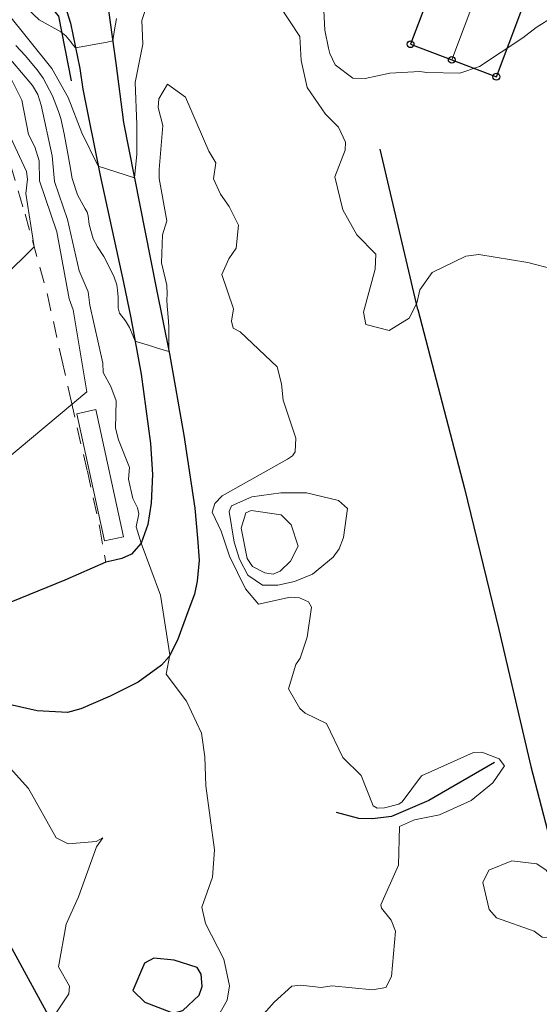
# Model space of a CAD drawing. Header units: metres. Extents: x 0 to 385757, y 0 to 6885278.
# Tile 20 of 108: x 308702 to 308749, y 6883959 to 6884049. Entities that reach past the tile are written whole.
import ezdxf

# ---------------------------------------------------------------- set-up
doc = ezdxf.new("R2010")
doc.units = ezdxf.units.M
doc.linetypes.add('STVEGKANT', pattern=[2.5, 1.5, -1])
for name, color, linetype in [('K--DI---', 7, 'Continuous'), ('K--DI---02003--Forsenkningskurve-FORKURVE', 8, 'STREK MED BDS208'), ('K--DI---05014--Takkant-HUS_PRIKK', 8, 'Continuous'), ('K--DI---09111--KantUtsnitt', 9, 'Continuous'), ('K--DI---Gjerde', 9, 'Continuous'), ('K--DI---KanalGrøft', 153, 'Continuous'), ('K--DI---VegAnnenAvgrensning', 9, 'Continuous')]:
    doc.layers.add(name, color=color, linetype=linetype)
for name, color, linetype, lineweight in [('K--DI---06350--BeskrivendeHjelpelinjeAnlegg-HUSDIV', 8, 'Continuous', 9), ('K--DI---07007--AnnetVegarealAvgrensning-STVEGKANT', 252, 'STVEGKANT', 20), ('K--DI---07018--Vegdekkekant-VKANT', 250, 'Continuous', 25), ('K--DI---Høydekurve-KURVE', 8, 'Continuous', 9), ('K--DI---Høydekurve-TKURVE', 7, 'Continuous', 20), ('K--DI---Mønelinje-HUSDIV', 8, 'Continuous', 9)]:
    doc.layers.add(name, color=color, linetype=linetype, lineweight=lineweight)
doc.layers.add('K--DI---HUS_PRIKK', color=7, linetype='Continuous', true_color=0x000000)
doc.linetypes.add('STREK MED BDS208', pattern='A,3.5,[208,BDS.shx,S=128,R=0,X=0,Y=0]', length=3.5)

# ---------------------------------------------------------------- blocks, each defined once
blk = doc.blocks.new('BDS199')
at = {"layer": 'K--DI---'}
blk.add_circle((0, 0), 5, dxfattribs=at)

msp = doc.modelspace()

# ---------------------------------------------------------------- linework, layer by layer
at = {"layer": 'K--DI---02003--Forsenkningskurve-FORKURVE', "elevation": 13, "flags": 128}
msp.add_lwpolyline([(308718.57, 6883960.86), (308718.48, 6883961.96), (308718.12, 6883962.57), (308716.02, 6883963.24), (308714.17, 6883963.44), (308713.29, 6883962.97), (308712.24, 6883960.47), (308713.32, 6883959.41), (308715.72, 6883958.52), (308716.04, 6883958.46), (308716.81, 6883958.67), (308718.29, 6883960.07), (308718.57, 6883960.86)], dxfattribs=at)
at = {"layer": 'K--DI---05014--Takkant-HUS_PRIKK'}
msp.add_polyline3d([(308741.06, 6884056.04, 20.37), (308737.58, 6884046.82, 20.37), (308741.34, 6884045.4, 22.64), (308745.41, 6884043.86, 20.16), (308748.89, 6884053.09, 20.16), (308744.82, 6884054.62, 22.64), (308741.06, 6884056.04, 20.37)], dxfattribs=at)
at = {"layer": 'K--DI---06350--BeskrivendeHjelpelinjeAnlegg-HUSDIV', "elevation": 13.41, "flags": 128}
msp.add_lwpolyline([(308709.65, 6884001.5), (308707.13, 6884013.11), (308708.86, 6884013.48), (308711.38, 6884001.87), (308709.65, 6884001.5)], dxfattribs=at)
at = {"layer": 'K--DI---07007--AnnetVegarealAvgrensning-STVEGKANT'}
for points in [[(308688.49, 6884048.46, 10.75), (308692.04, 6884048.19, 11), (308693.6, 6884047.59, 11.08), (308694.93, 6884046.71, 11.06), (308695.99, 6884045.78, 11.13), (308696.92, 6884044.77, 11.2), (308698.03, 6884042.89, 11.24), (308700.35, 6884038.22, 11.53), (308702.42, 6884031.31, 11.85), (308704.44, 6884023.97, 12.21), (308705.76, 6884018.07, 12.67), (308706.6, 6884014.27, 12.94)], [(308706.6, 6884014.27, 12.94), (308708.09, 6884007.87, 13.32), (308709.22, 6884002.68, 13.47), (308709.77, 6883999.56, 13.61)]]:
    msp.add_polyline3d(points, dxfattribs=at)
at = {"layer": 'K--DI---07018--Vegdekkekant-VKANT'}
for points in [[(308703.97, 6884076.67, 18.48), (308704.2, 6884074.82, 18.49), (308704.09, 6884072.88, 18.55), (308703.34, 6884067.21, 18.53), (308703.01, 6884062.45, 18.32), (308703.24, 6884058.67, 18.12), (308704.06, 6884055.22, 17.91), (308705.13, 6884052.43, 17.69), (308706.07, 6884050.3, 17.55), (308706.55, 6884048.75, 17.23), (308707.39, 6884044.61, 16.81)], [(308722.03, 6884068.66, 18.57), (308719.3, 6884067.72, 18.57), (308716.65, 6884066.51, 18.51), (308715.01, 6884065.44, 18.49), (308713.7, 6884064.11, 18.42), (308712.19, 6884062.15, 18.42), (308711.4, 6884060.72, 18.42), (308710.66, 6884059, 18.21), (308710.16, 6884056.71, 18), (308709.91, 6884053.88, 17.67), (308710.02, 6884049.91, 17.24), (308710.68, 6884045.08, 16.83)], [(308707.39, 6884044.61, 16.81), (308707.69, 6884042.73, 16.55), (308709.26, 6884034.83, 15.93), (308711.39, 6884025.07, 15.21), (308712.05, 6884021.86, 15.09)], [(308710.68, 6884045.08, 16.83), (308711.39, 6884039.68, 16.49), (308713.37, 6884029.66, 15.52), (308714.37, 6884024.58, 15.28)], [(308714.37, 6884024.58, 15.28), (308715.57, 6884018.57, 14.99), (308716.9, 6884011.15, 14.75), (308717.89, 6884004.5, 14.58), (308718.15, 6884001.75, 14.51), (308718.29, 6883999.76, 14.44), (308718.11, 6883997.84, 14.44), (308717.87, 6883996.66, 14.41), (308717.25, 6883995.03, 14.19)], [(308712.05, 6884021.86, 15.09), (308713, 6884016.73, 14.87), (308713.85, 6884010.39, 14.61), (308714.03, 6884007.56, 14.44), (308713.92, 6884004.96, 14.34), (308713.62, 6884003, 14.12), (308713.01, 6884001.3, 14), (308712.11, 6884000.3, 13.79), (308711.25, 6883999.89, 13.66), (308710.61, 6883999.75, 13.65), (308709.77, 6883999.56, 13.61)], [(308717.25, 6883995.03, 14.19), (308716.33, 6883992.45, 14.28), (308715.55, 6883990.95, 14.19), (308714.86, 6883990.16, 14.07), (308712.74, 6883988.63, 13.88), (308710.17, 6883987.35, 13.66), (308707.49, 6883986.17, 13.53), (308706.28, 6883985.84, 13.39), (308703.51, 6883986, 13.36), (308700.3, 6883986.74, 13.25), (308696.71, 6883987.55, 13.04), (308693, 6883988.99, 12.69), (308691.29, 6883989.61, 12.58), (308690.4, 6883989.73, 12.44), (308688.5, 6883989.53, 12.24), (308686.74, 6883989.02, 12.02)]]:
    msp.add_polyline3d(points, dxfattribs=at)
at = {"layer": 'K--DI---09111--KantUtsnitt', "linetype": 'Continuous'}
for points in [[(308703.97, 6884076.67, 18.48), (308704.2, 6884074.82, 18.49), (308704.09, 6884072.88, 18.55), (308703.34, 6884067.21, 18.53), (308703.01, 6884062.45, 18.32), (308703.24, 6884058.67, 18.12), (308704.06, 6884055.22, 17.91), (308705.13, 6884052.43, 17.69), (308706.07, 6884050.3, 17.55), (308706.55, 6884048.75, 17.23), (308707.39, 6884044.61, 16.81)], [(308722.03, 6884068.66, 18.57), (308719.3, 6884067.72, 18.57), (308716.65, 6884066.51, 18.51), (308715.01, 6884065.44, 18.49), (308713.7, 6884064.11, 18.42), (308712.19, 6884062.15, 18.42), (308711.4, 6884060.72, 18.42), (308710.66, 6884059, 18.21), (308710.16, 6884056.71, 18), (308709.91, 6884053.88, 17.67), (308710.02, 6884049.91, 17.24), (308710.68, 6884045.08, 16.83)], [(308707.39, 6884044.61, 16.81), (308707.69, 6884042.73, 16.55), (308709.26, 6884034.83, 15.93), (308711.39, 6884025.07, 15.21), (308712.05, 6884021.86, 15.09)], [(308710.68, 6884045.08, 16.83), (308711.39, 6884039.68, 16.49), (308713.37, 6884029.66, 15.52), (308714.37, 6884024.58, 15.28)], [(308714.37, 6884024.58, 15.28), (308715.57, 6884018.57, 14.99), (308716.9, 6884011.15, 14.75), (308717.89, 6884004.5, 14.58), (308718.15, 6884001.75, 14.51), (308718.29, 6883999.76, 14.44), (308718.11, 6883997.84, 14.44), (308717.87, 6883996.66, 14.41), (308717.25, 6883995.03, 14.19)], [(308712.05, 6884021.86, 15.09), (308713, 6884016.73, 14.87), (308713.85, 6884010.39, 14.61), (308714.03, 6884007.56, 14.44), (308713.92, 6884004.96, 14.34), (308713.62, 6884003, 14.12), (308713.01, 6884001.3, 14), (308712.11, 6884000.3, 13.79), (308711.25, 6883999.89, 13.66), (308710.61, 6883999.75, 13.65), (308709.77, 6883999.56, 13.61)], [(308709.77, 6883999.56, 13.61), (308706.03, 6883997.92, 13.55), (308701.1, 6883995.91, 13.26), (308698.53, 6883995.18, 12.94)], [(308717.25, 6883995.03, 14.19), (308716.33, 6883992.45, 14.28), (308715.55, 6883990.95, 14.19), (308714.86, 6883990.16, 14.07), (308712.74, 6883988.63, 13.88), (308710.17, 6883987.35, 13.66), (308707.49, 6883986.17, 13.53), (308706.28, 6883985.84, 13.39), (308703.51, 6883986, 13.36), (308700.3, 6883986.74, 13.25), (308696.71, 6883987.55, 13.04), (308693, 6883988.99, 12.69), (308691.29, 6883989.61, 12.58), (308690.4, 6883989.73, 12.44), (308688.5, 6883989.53, 12.24), (308686.74, 6883989.02, 12.02)]]:
    msp.add_polyline3d(points, dxfattribs=at)
at = {"layer": 'K--DI---Gjerde', "linetype": 'Continuous'}
for points in [[(308699.84, 6884056.02, 18.76), (308705.45, 6884049.37, 18.33), (308706.61, 6884043.48, 17.91)], [(308738.24, 6884022.63, 16.48), (308734.8, 6884037.26, 17.45)], [(308738.24, 6884022.63, 16.48), (308742.51, 6884006.29, 16), (308745.65, 6883993.43, 15.83), (308748.55, 6883980.92, 16.17), (308752.57, 6883965.5, 16.67)], [(308726.35, 6883891.33, 15.82), (308725.83, 6883898.01, 15.07), (308725.06, 6883908.49, 14.96), (308724.65, 6883911.9, 15.25), (308724.55, 6883914.48, 17.28), (308722.48, 6883922.12, 17.44), (308720.7, 6883929.4, 17.04), (308716.67, 6883936.43, 15.93), (308711.67, 6883945.87, 15.72), (308706.23, 6883955.12, 15.33), (308700.69, 6883965.28, 14.66), (308695.25, 6883971.8, 14.64), (308688.37, 6883979.38, 14.5), (308683.69, 6883984.51, 14.06)]]:
    msp.add_polyline3d(points, dxfattribs=at)
at = {"layer": 'K--DI---Høydekurve-KURVE', "flags": 128}
for points, elevation in [([(308714.15, 6884052.37), (308713.07, 6884048.98), (308713.15, 6884046.84), (308712.44, 6884043.32), (308712.61, 6884039.51), (308712.61, 6884036.78), (308712.39, 6884034.62), (308709.09, 6884035.71), (308707.6, 6884038.74), (308706.35, 6884041.96), (308704.84, 6884044.62), (308700.76, 6884049.68)], 16), ([(308750.63, 6884026.29), (308748.28, 6884026.92), (308743.81, 6884027.65), (308742.63, 6884027.48), (308739.56, 6884026), (308738.44, 6884024.41), (308738.15, 6884023.19), (308737.45, 6884021.82), (308735.64, 6884020.7), (308733.5, 6884021.24), (308733.29, 6884022.38), (308734.35, 6884026.29), (308734.42, 6884027.67), (308732.67, 6884029.43), (308731.39, 6884031.7), (308730.68, 6884034.72), (308731.61, 6884037.17), (308731.64, 6884037.88), (308731.02, 6884039.24), (308729.81, 6884040.43), (308728.16, 6884042.88), (308727.6, 6884045.33), (308727.47, 6884047.52), (308724.64, 6884051.83)], 16), ([(308710.74, 6884049.18), (308710.67, 6884048.64), (308710.55, 6884047.96), (308710.4, 6884047.12), (308709.9, 6884047.02), (308707.01, 6884046.48), (308706.71, 6884046.87), (308706.58, 6884047.03), (308706.12, 6884047.6), (308705.66, 6884047.95), (308703.69, 6884049.04), (308702.61, 6884050.09)], 17), ([(308750.59, 6884049.33), (308749.03, 6884048.34), (308747.83, 6884047.4), (308743.87, 6884044.8), (308742.07, 6884044.19), (308739.08, 6884044.25), (308738.43, 6884044.33), (308735.7, 6884044.17), (308733.45, 6884043.69), (308732.32, 6884043.72), (308730.69, 6884044.95), (308730.22, 6884045.97), (308730.1, 6884046.45), (308729.75, 6884048.1), (308729.68, 6884049.89)], 17), ([(308719.67, 6883957.5), (308720.86, 6883959.59), (308721.06, 6883960.92), (308720.53, 6883963.35), (308718.86, 6883966.6), (308718.53, 6883968.09), (308719.51, 6883970.82), (308719.68, 6883973.33), (308718.9, 6883979.15), (308718.81, 6883981.79), (308718.5, 6883983.97), (308717.14, 6883986.87), (308715.29, 6883989.34), (308715.61, 6883991.1), (308714.76, 6883996.54), (308713.01, 6884001.3), (308712.54, 6884002.79), (308712.79, 6884003.98), (308712.68, 6884004.52), (308712.23, 6884005.36), (308711.85, 6884007.13), (308711.94, 6884008.2), (308710.93, 6884010.72), (308710.66, 6884011.8), (308710.73, 6884014.27), (308710.24, 6884015.59), (308709.53, 6884016.88), (308709.51, 6884017.72), (308708.31, 6884023.01), (308708.17, 6884024.23), (308707.34, 6884026.15), (308706.29, 6884030.83), (308705.08, 6884034.3), (308704.87, 6884036.64), (308703.87, 6884041.27), (308703.57, 6884042.23), (308703.08, 6884043.07), (308700.27, 6884046.4)], 14), ([(308697.91, 6884006.66), (308708.03, 6884015.1), (308706.79, 6884022.58), (308706.42, 6884023.58), (308705.31, 6884029.7), (308703.72, 6884034.36), (308703.7, 6884036.17), (308703.31, 6884037.45), (308702.73, 6884038.59), (308702.12, 6884041.73), (308701.16, 6884043.61)], 13), ([(308694.67, 6884019.87), (308703.24, 6884028.33), (308702.47, 6884033.2), (308702.63, 6884034.52), (308702.53, 6884035.2), (308701.09, 6884038.33)], 12), ([(308730.51, 6884000.03), (308728.63, 6883998.46), (308726.98, 6883997.8), (308725.47, 6883997.47), (308724.08, 6883997.47), (308722.72, 6883998.39), (308721.98, 6883999.83), (308721.5, 6884001.39), (308721.03, 6884004.19), (308721.23, 6884004.7), (308723.1, 6884005.53), (308725.74, 6884005.88), (308728.1, 6884005.9), (308731.02, 6884005.18), (308731.83, 6884004.45), (308731.46, 6884001.82), (308731.07, 6884000.77), (308730.51, 6884000.03)], 16), ([(308725.78, 6884003.89), (308726.7, 6884002.97), (308727.34, 6884001.03), (308726.62, 6883999.65), (308725.69, 6883998.74), (308725.05, 6883998.47), (308724.29, 6883998.6), (308723.17, 6883999.16), (308722.66, 6883999.89), (308722.12, 6884002.68), (308722.55, 6884004.08), (308723.04, 6884004.29), (308725.78, 6884003.89)], 17), ([(308703.94, 6883956.51), (308706.4, 6883960.17), (308706.46, 6883960.87), (308705.47, 6883962.63), (308706.16, 6883966.53), (308707.29, 6883969.03), (308708.91, 6883973.59), (308709.51, 6883974.41), (308708.88, 6883974.08), (308706.35, 6883973.86), (308705.23, 6883974.41), (308702.71, 6883978.92), (308699.36, 6883982.61)], 13), ([(308751.87, 6883968.02), (308751.24, 6883965.28), (308749.58, 6883965.36), (308748.87, 6883965.9), (308745.41, 6883967.13), (308744.74, 6883967.86), (308744.19, 6883970.33), (308744.72, 6883971.45), (308746.83, 6883972.31), (308749.09, 6883972.03), (308749.96, 6883971.46), (308751.63, 6883969.13), (308751.87, 6883968.02)], 16)]:
    msp.add_lwpolyline(points, dxfattribs=dict(at, elevation=elevation))
at = {"layer": 'K--DI---Høydekurve-TKURVE', "elevation": 15, "flags": 128}
msp.add_lwpolyline([(308723.25, 6883957.29), (308725.14, 6883959.41), (308726.74, 6883960.87), (308727.56, 6883960.98), (308729.43, 6883960.75), (308730.4, 6883960.9), (308734.12, 6883960.54), (308735.32, 6883960.75), (308735.84, 6883961.75), (308736.22, 6883965.9), (308735.82, 6883966.91), (308734.93, 6883968.01), (308734.88, 6883968.31), (308736.47, 6883971.92), (308736.58, 6883975.45), (308737.93, 6883976.07), (308740.21, 6883976.5), (308743.11, 6883977.81), (308745.09, 6883979.44), (308746.15, 6883980.97), (308745.66, 6883981.61), (308744.1, 6883982.23), (308743.32, 6883982.2), (308738.59, 6883980.06), (308736.82, 6883977.71), (308736.52, 6883977.5), (308735.21, 6883977.16), (308734.54, 6883977.13), (308734.16, 6883977.32), (308733.07, 6883980.1), (308731.41, 6883981.74), (308729.9, 6883984.86), (308727.96, 6883985.8), (308727.49, 6883986.2), (308726.45, 6883988.02), (308727.12, 6883990.23), (308727.5, 6883990.8), (308728.15, 6883992.73), (308728.53, 6883995.45), (308728.27, 6883995.95), (308727.46, 6883996.31), (308726.61, 6883996.37), (308723.72, 6883995.72), (308722.52, 6883997.14), (308721.07, 6884000.12), (308720.31, 6884002.38), (308719.48, 6884004.13), (308719.71, 6884004.93), (308720.38, 6884005.63), (308726.34, 6884008.97), (308726.8, 6884009.26), (308727.04, 6884009.63), (308727.1, 6884010.87), (308725.97, 6884014.34), (308725.81, 6884015.85), (308725.41, 6884017.4), (308722.03, 6884020.58), (308721.38, 6884020.93), (308721.25, 6884021.56), (308721.41, 6884022.67), (308720.35, 6884025.81), (308720.99, 6884027.23), (308721.66, 6884028.22), (308721.87, 6884030.32), (308721.04, 6884032.01), (308720.24, 6884033.14), (308719.61, 6884034.54), (308719.81, 6884035.99), (308719.17, 6884037.06), (308717.03, 6884042), (308715.39, 6884043.18), (308714.62, 6884041.84), (308714.55, 6884041.04), (308714.99, 6884039.4), (308714.65, 6884035.38), (308714.65, 6884034.56), (308715.33, 6884030.72), (308714.96, 6884029.42), (308714.86, 6884026.89), (308715.35, 6884024.83), (308715.38, 6884024.02), (308715.35, 6884023.52), (308715.37, 6884022.93), (308715.42, 6884022.28), (308715.5, 6884021.53), (308715.52, 6884021.02), (308715.52, 6884020.38), (308715.52, 6884019.57), (308715.53, 6884018.79), (308714.49, 6884019.1), (308713.67, 6884019.35), (308713.12, 6884019.52), (308712.45, 6884019.73), (308712.26, 6884020.18), (308711.95, 6884020.97), (308711.58, 6884021.59), (308711.03, 6884022.29), (308710.91, 6884022.77), (308710.89, 6884023.74), (308710.84, 6884024.39), (308710.77, 6884024.86), (308710.54, 6884025.58), (308710.24, 6884026.21), (308709.58, 6884027.45), (308709.02, 6884028.35), (308708.61, 6884029.08), (308708.24, 6884030.37), (308708.15, 6884031.16), (308708.06, 6884031.51), (308707.9, 6884031.8), (308707.19, 6884033.08), (308706.71, 6884034.56), (308706.48, 6884035.81), (308706.28, 6884037), (308705.97, 6884038.66), (308705.67, 6884040.05), (308705.47, 6884040.68), (308704.92, 6884042.1), (308704.06, 6884043.71), (308703.5, 6884044.49), (308702.4, 6884045.79), (308701.57, 6884046.72)], dxfattribs=at)
at = {"layer": 'K--DI---KanalGrøft', "linetype": 'Continuous'}
msp.add_polyline3d([(308745.23, 6883981.28, 14.76), (308739.26, 6883977.83, 14.69), (308735.84, 6883976.37, 14.68), (308734.12, 6883976.16, 14.62), (308732.85, 6883976.19, 14.56), (308730.81, 6883976.72, 14.39)], dxfattribs=at)
at = {"layer": 'K--DI---Mønelinje-HUSDIV', "elevation": 22.64, "flags": 128}
msp.add_lwpolyline([(308744.82, 6884054.62), (308741.34, 6884045.4)], dxfattribs=at)
at = {"layer": 'K--DI---VegAnnenAvgrensning', "linetype": 'Continuous'}
msp.add_polyline3d([(308709.77, 6883999.56, 13.61), (308706.03, 6883997.92, 13.55), (308701.1, 6883995.91, 13.26), (308698.53, 6883995.18, 12.94)], dxfattribs=at)

# ---------------------------------------------------------------- block references
at = {"layer": 'K--DI---HUS_PRIKK', "linetype": 'Continuous'}
for p, xscale, yscale, rotation in [((308737.58, 6884046.82, 20.37), 0.06207264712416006, 0.06207264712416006, 339.3104762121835), ((308741.34, 6884045.4, 22.64), 0.06205502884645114, 0.06205502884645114, 339.2744411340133), ((308745.41, 6884043.86, 20.16), 0.06208807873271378, 0.06208807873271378, 69.34198090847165)]:
    msp.add_blockref('BDS199', p, dxfattribs=dict(at, xscale=xscale, yscale=yscale, rotation=rotation))

doc.saveas('drawing.dxf')
